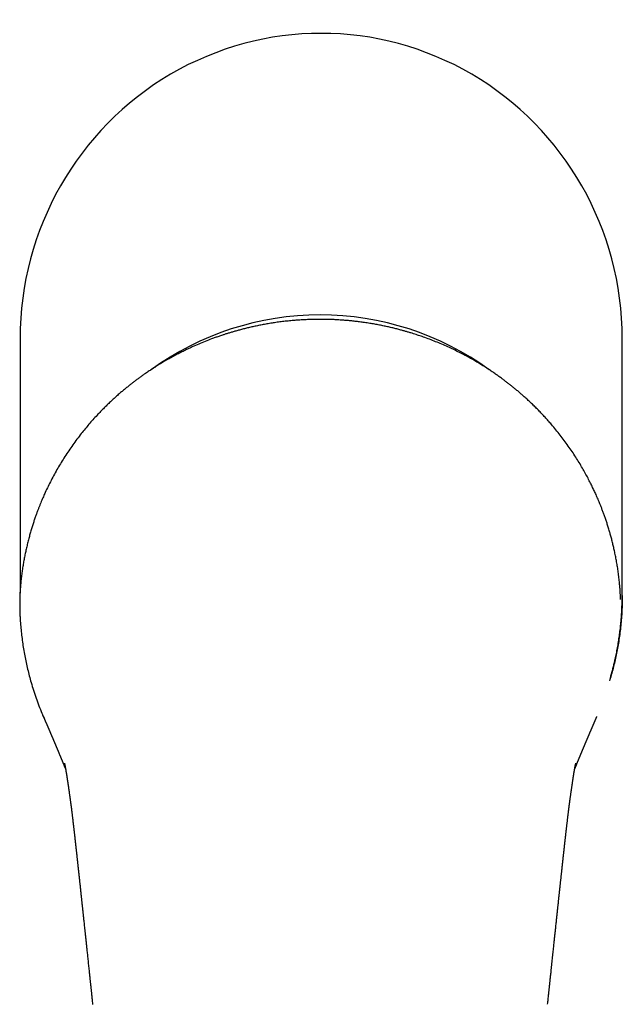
# Model space of a CAD drawing. Header units: millimetres. Extents: x 8 to 692, y 12 to 803.
# Tile 2 of 66: x 278 to 324, y 293 to 369. Entities that reach past the tile are written whole.
import ezdxf

# ---------------------------------------------------------------- set-up
doc = ezdxf.new("R2010")
doc.units = ezdxf.units.MM

msp = doc.modelspace()

# ---------------------------------------------------------------- linework, layer by layer
at = {"color": 7, "linetype": 'Continuous', "lineweight": 30}
for p, q in [((277.531, 344.726), (277.531, 325.191)), ((324.031, 324.897), (324.031, 344.726)), ((281.746, 306.298), (281.745, 306.301)), ((319.654, 306.297), (319.654, 306.301)), ((283.133, 293.326), (283.133, 293.321))]:
    msp.add_line(p, q, dxfattribs=at)
for centre, radius, start, end in [((300.685, 324.358), 22.197, 89.96112, 125.9455), ((300.715, 324.356), 22.198, 54.01701, 90.03768)]:
    msp.add_arc(centre, radius, start, end, dxfattribs=at)
msp.add_ellipse((300.781, 344.726), major_axis=(0, -23.573), ratio=0.986286, start_param=1.570796, end_param=4.712389, dxfattribs=at)
for points, knots in [([(300.7, 346.212), (300.626, 346.212), (300.409, 346.213), (300.052, 346.205), (299.636, 346.191), (299.23, 346.169), (298.836, 346.142), (298.431, 346.107), (298.016, 346.064), (297.594, 346.013), (297.187, 345.956), (296.792, 345.894), (296.409, 345.827), (296.039, 345.757), (295.684, 345.683), (295.343, 345.608), (295.017, 345.53), (294.707, 345.452), (294.411, 345.373), (294.13, 345.295), (293.864, 345.217), (293.613, 345.141), (293.377, 345.066), (293.132, 344.986), (292.874, 344.899), (292.597, 344.801), (292.246, 344.672), (291.821, 344.508), (291.324, 344.302), (290.873, 344.104), (290.47, 343.916), (290.114, 343.743), (289.757, 343.563), (289.4, 343.374), (289.046, 343.179), (288.705, 342.984), (288.381, 342.791), (288.076, 342.603), (287.783, 342.416), (287.501, 342.23), (287.245, 342.056), (287.013, 341.894), (286.804, 341.744), (286.602, 341.597), (286.408, 341.452), (286.221, 341.308), (286.024, 341.155), (285.813, 340.986), (285.586, 340.8), (285.353, 340.604), (285.107, 340.393), (284.85, 340.164), (284.581, 339.917), (284.307, 339.657), (284.029, 339.384), (283.751, 339.101), (283.459, 338.794), (283.159, 338.465), (282.851, 338.113), (282.551, 337.756), (282.24, 337.372), (281.922, 336.958), (281.598, 336.515), (281.287, 336.069), (280.991, 335.621), (280.711, 335.174), (280.44, 334.719), (280.179, 334.256), (279.93, 333.787), (279.696, 333.32), (279.524, 332.955), (279.404, 332.689), (279.328, 332.518), (279.25, 332.338), (279.17, 332.149), (279.089, 331.95), (279.006, 331.743), (278.923, 331.528), (278.838, 331.303), (278.749, 331.056), (278.655, 330.787), (278.558, 330.495), (278.461, 330.189), (278.365, 329.871), (278.27, 329.539), (278.178, 329.194), (278.088, 328.836), (278.005, 328.478), (277.928, 328.12), (277.858, 327.765), (277.791, 327.399), (277.73, 327.022), (277.674, 326.635), (277.623, 326.237), (277.595, 325.969), (277.581, 325.833)], [0, 0, 0, 0, 0.006247, 0.018237, 0.029915, 0.041287, 0.052359, 0.063135, 0.075464, 0.087396, 0.098936, 0.110089, 0.121075, 0.131669, 0.141884, 0.151713, 0.161153, 0.170199, 0.178847, 0.187077, 0.194906, 0.202332, 0.209353, 0.21597, 0.224249, 0.232577, 0.240973, 0.256128, 0.271493, 0.287077, 0.298324, 0.30969, 0.321178, 0.332794, 0.344541, 0.356169, 0.366845, 0.377242, 0.387354, 0.397177, 0.40671, 0.414429, 0.421943, 0.429252, 0.436354, 0.443249, 0.450055, 0.458365, 0.467008, 0.475983, 0.485286, 0.495696, 0.506487, 0.517677, 0.52927, 0.541148, 0.553036, 0.567044, 0.581048, 0.595046, 0.609037, 0.62568, 0.642306, 0.65888, 0.675227, 0.691321, 0.707161, 0.723809, 0.740159, 0.756213, 0.772004, 0.77752, 0.783268, 0.789327, 0.795698, 0.802381, 0.809248, 0.816418, 0.823889, 0.831663, 0.840863, 0.850455, 0.860437, 0.870809, 0.881573, 0.892726, 0.904269, 0.9162, 0.927244, 0.9386, 0.950266, 0.96224, 0.974522, 0.98711, 1, 1, 1, 1]), ([(323.819, 325.833), (323.804, 325.976), (323.774, 326.26), (323.72, 326.68), (323.66, 327.088), (323.594, 327.485), (323.523, 327.869), (323.448, 328.235), (323.371, 328.583), (323.293, 328.912), (323.212, 329.231), (323.129, 329.54), (323.042, 329.849), (322.949, 330.157), (322.852, 330.464), (322.755, 330.757), (322.658, 331.038), (322.561, 331.306), (322.465, 331.561), (322.37, 331.803), (322.281, 332.026), (322.196, 332.229), (322.117, 332.415), (322.04, 332.591), (321.965, 332.759), (321.866, 332.975), (321.74, 333.244), (321.572, 333.586), (321.384, 333.951), (321.175, 334.339), (320.948, 334.74), (320.702, 335.154), (320.435, 335.58), (320.154, 336.007), (319.86, 336.434), (319.553, 336.858), (319.235, 337.276), (318.906, 337.689), (318.599, 338.055), (318.319, 338.377), (318.068, 338.656), (317.812, 338.931), (317.551, 339.202), (317.29, 339.464), (317.032, 339.716), (316.778, 339.954), (316.53, 340.182), (316.292, 340.393), (316.064, 340.59), (315.848, 340.772), (315.637, 340.946), (315.431, 341.112), (315.228, 341.271), (315.023, 341.428), (314.805, 341.591), (314.57, 341.763), (314.317, 341.943), (314.053, 342.126), (313.778, 342.311), (313.491, 342.497), (313.192, 342.685), (312.882, 342.873), (312.56, 343.062), (312.23, 343.249), (311.86, 343.449), (311.455, 343.66), (311.015, 343.877), (310.563, 344.088), (310.099, 344.292), (309.624, 344.49), (309.15, 344.675), (308.771, 344.813), (308.49, 344.911), (308.303, 344.974), (308.111, 345.038), (307.909, 345.103), (307.697, 345.169), (307.473, 345.236), (307.237, 345.304), (306.978, 345.376), (306.694, 345.452), (306.384, 345.53), (306.059, 345.607), (305.719, 345.683), (305.367, 345.756), (305.003, 345.825), (304.626, 345.891), (304.234, 345.953), (303.856, 346.006), (303.493, 346.051), (303.148, 346.089), (302.792, 346.123), (302.427, 346.152), (302.054, 346.176), (301.674, 346.195), (301.286, 346.207), (300.96, 346.213), (300.764, 346.212), (300.7, 346.212)], [0, 0, 0, 0, 0.013632, 0.026925, 0.039876, 0.052482, 0.064742, 0.076654, 0.087565, 0.098165, 0.108453, 0.118428, 0.12809, 0.138504, 0.148526, 0.158158, 0.167399, 0.17625, 0.184711, 0.192781, 0.200462, 0.207014, 0.213254, 0.219183, 0.224802, 0.230312, 0.24123, 0.25227, 0.265591, 0.279114, 0.29284, 0.307953, 0.3233, 0.338877, 0.354673, 0.37054, 0.386423, 0.402319, 0.418225, 0.429427, 0.440633, 0.451841, 0.46305, 0.474203, 0.484841, 0.495135, 0.505087, 0.514715, 0.523337, 0.531678, 0.539736, 0.547508, 0.554994, 0.562467, 0.570187, 0.578963, 0.588035, 0.597402, 0.607061, 0.61701, 0.627248, 0.637766, 0.648563, 0.659622, 0.670657, 0.684933, 0.69902, 0.712922, 0.727803, 0.742484, 0.756972, 0.771271, 0.776834, 0.782367, 0.788054, 0.794053, 0.800363, 0.806984, 0.813914, 0.821153, 0.829781, 0.838806, 0.848223, 0.858029, 0.868217, 0.878592, 0.889342, 0.900475, 0.911995, 0.921492, 0.931243, 0.94125, 0.951516, 0.962047, 0.97265, 0.983517, 0.994653, 1, 1, 1, 1]), ([(277.581, 325.805), (277.572, 325.702), (277.553, 325.498), (277.532, 325.184), (277.516, 324.867), (277.507, 324.546), (277.503, 324.222), (277.505, 323.897), (277.513, 323.571), (277.527, 323.24), (277.542, 323.018), (277.549, 322.907)], [0, 0, 0, 0, 0.112593, 0.224689, 0.336433, 0.447976, 0.559471, 0.669079, 0.778937, 0.889194, 1, 1, 1, 1]), ([(277.581, 325.832), (277.575, 325.771), (277.564, 325.652), (277.55, 325.478), (277.539, 325.317), (277.53, 325.169), (277.523, 325.034), (277.518, 324.913), (277.514, 324.808), (277.511, 324.717), (277.51, 324.64), (277.509, 324.593), (277.509, 324.573)], [0, 0, 0, 0, 0.150319, 0.289519, 0.417749, 0.535127, 0.641742, 0.737664, 0.818357, 0.889622, 0.951484, 1, 1, 1, 1]), ([(323.892, 324.573), (323.891, 324.589), (323.891, 324.628), (323.889, 324.694), (323.887, 324.773), (323.884, 324.862), (323.88, 324.961), (323.875, 325.074), (323.868, 325.201), (323.859, 325.343), (323.848, 325.497), (323.835, 325.661), (323.824, 325.774), (323.819, 325.832)], [0, 0, 0, 0, 0.038081, 0.09239, 0.154467, 0.224329, 0.301998, 0.387501, 0.490647, 0.603378, 0.725776, 0.857941, 1, 1, 1, 1]), ([(324.031, 324.897), (324.03, 324.729), (324.028, 324.376), (324.009, 323.836), (323.976, 323.278), (323.929, 322.72), (323.868, 322.164), (323.795, 321.62), (323.711, 321.088), (323.616, 320.569), (323.509, 320.052), (323.39, 319.538), (323.256, 319.016), (323.142, 318.606), (323.068, 318.368), (323.05, 318.309)], [0, 0, 0, 0, 0.075044, 0.158757, 0.242471, 0.326184, 0.409898, 0.493611, 0.572541, 0.651471, 0.730401, 0.809331, 0.888261, 0.971975, 1, 1, 1, 1]), ([(323.105, 318.508), (323.106, 318.513), (323.124, 318.572), (323.157, 318.686), (323.203, 318.852), (323.262, 319.067), (323.331, 319.333), (323.41, 319.653), (323.493, 320.013), (323.578, 320.416), (323.663, 320.861), (323.741, 321.317), (323.81, 321.776), (323.868, 322.23), (323.91, 322.619), (323.94, 322.942), (323.961, 323.202), (323.978, 323.459), (323.993, 323.712), (324.004, 323.943), (324.011, 324.149), (324.016, 324.325), (324.019, 324.474), (324.021, 324.598), (324.022, 324.684), (324.023, 324.751), (324.027, 324.801), (324.03, 324.85), (324.031, 324.881), (324.031, 324.897)], [0, 0, 0, 0, 0.002305, 0.028457, 0.054903, 0.081643, 0.13143, 0.182203, 0.233965, 0.302266, 0.372213, 0.443807, 0.515939, 0.586603, 0.655758, 0.696528, 0.736754, 0.776437, 0.815577, 0.853891, 0.883533, 0.910741, 0.935515, 0.952498, 0.968113, 0.975498, 0.983049, 0.991139, 1, 1, 1, 1]), ([(277.549, 322.907), (277.563, 322.727), (277.59, 322.369), (277.647, 321.832), (277.716, 321.297), (277.798, 320.764), (277.892, 320.237), (277.998, 319.715), (278.115, 319.199), (278.244, 318.685), (278.394, 318.143), (278.568, 317.571), (278.768, 316.973), (278.986, 316.38), (279.19, 315.862), (279.328, 315.545), (279.382, 315.421)], [0, 0, 0, 0, 0.069739, 0.139437, 0.2091, 0.278736, 0.348352, 0.416711, 0.485065, 0.553419, 0.621781, 0.703183, 0.784617, 0.866096, 0.947633, 1, 1, 1, 1]), ([(279.259, 315.708), (279.263, 315.697), (279.302, 315.6), (279.344, 315.505), (279.381, 315.42)], [0, 0, 0, 0, 0.110532, 1, 1, 1, 1]), ([(322.01, 315.397), (322.015, 315.409), (322.027, 315.438), (322.047, 315.485), (322.061, 315.52), (322.068, 315.537)], [0, 0, 0, 0, 0.258428, 0.644698, 1, 1, 1, 1]), ([(279.38, 315.42), (279.381, 315.42), (279.384, 315.412), (279.39, 315.398), (279.398, 315.379), (279.405, 315.363), (279.412, 315.348), (279.418, 315.334), (279.425, 315.317), (279.434, 315.298), (279.444, 315.274), (279.454, 315.25), (279.465, 315.225), (279.477, 315.199), (279.487, 315.174), (279.497, 315.152), (279.506, 315.131), (279.514, 315.112), (279.522, 315.095), (279.528, 315.08), (279.534, 315.066), (279.541, 315.05), (279.549, 315.032), (279.557, 315.013), (279.566, 314.992), (279.575, 314.971), (279.583, 314.953), (279.59, 314.936), (279.596, 314.923), (279.602, 314.909), (279.608, 314.895), (279.615, 314.879), (279.623, 314.861), (279.631, 314.842), (279.639, 314.823), (279.647, 314.805), (279.654, 314.787), (279.661, 314.772), (279.667, 314.758), (279.673, 314.746), (279.679, 314.731), (279.686, 314.715), (279.694, 314.695), (279.703, 314.675), (279.712, 314.655), (279.721, 314.633), (279.731, 314.611), (279.741, 314.587), (279.751, 314.563), (279.761, 314.54), (279.771, 314.517), (279.78, 314.496), (279.788, 314.477), (279.796, 314.459), (279.803, 314.442), (279.81, 314.426), (279.816, 314.411), (279.824, 314.394), (279.832, 314.374), (279.841, 314.353), (279.85, 314.332), (279.859, 314.312), (279.867, 314.293), (279.874, 314.277), (279.88, 314.262), (279.887, 314.246), (279.894, 314.229), (279.903, 314.21), (279.912, 314.188), (279.921, 314.166), (279.93, 314.146), (279.937, 314.128), (279.944, 314.113), (279.95, 314.1), (279.955, 314.087), (279.962, 314.071), (279.971, 314.05), (279.982, 314.023), (279.995, 313.993), (280.007, 313.964), (280.019, 313.937), (280.028, 313.914), (280.038, 313.892), (280.046, 313.872), (280.054, 313.854), (280.061, 313.838), (280.068, 313.822), (280.074, 313.808), (280.08, 313.793), (280.087, 313.777), (280.094, 313.761), (280.101, 313.744), (280.109, 313.726), (280.117, 313.705), (280.126, 313.683), (280.136, 313.662), (280.144, 313.642), (280.151, 313.625), (280.158, 313.609), (280.165, 313.593), (280.172, 313.576), (280.18, 313.557), (280.189, 313.535), (280.199, 313.513), (280.208, 313.491), (280.217, 313.47), (280.225, 313.452), (280.232, 313.435), (280.239, 313.417), (280.247, 313.398), (280.256, 313.377), (280.265, 313.355), (280.275, 313.332), (280.285, 313.308), (280.296, 313.283), (280.306, 313.258), (280.316, 313.234), (280.325, 313.214), (280.332, 313.197), (280.338, 313.183), (280.343, 313.17), (280.348, 313.158), (280.353, 313.146), (280.359, 313.132), (280.366, 313.117), (280.374, 313.098), (280.383, 313.076), (280.393, 313.051), (280.404, 313.026), (280.413, 313.003), (280.422, 312.983), (280.429, 312.966), (280.436, 312.95), (280.443, 312.933), (280.45, 312.915), (280.458, 312.897), (280.466, 312.878), (280.474, 312.859), (280.481, 312.841), (280.488, 312.825), (280.494, 312.811), (280.5, 312.797), (280.506, 312.782), (280.511, 312.768), (280.518, 312.754), (280.524, 312.738), (280.532, 312.72), (280.539, 312.702), (280.553, 312.669), (280.573, 312.621), (280.596, 312.566), (280.617, 312.515), (280.636, 312.47), (280.656, 312.422), (280.676, 312.373), (280.696, 312.326), (280.711, 312.29), (280.722, 312.263), (280.731, 312.24), (280.741, 312.216), (280.751, 312.192), (280.762, 312.167), (280.772, 312.142), (280.782, 312.117), (280.792, 312.094), (280.8, 312.074), (280.808, 312.055), (280.814, 312.04), (280.819, 312.029), (280.823, 312.019), (280.827, 312.008), (280.833, 311.995), (280.839, 311.979), (280.846, 311.962), (280.854, 311.943), (280.862, 311.925), (280.869, 311.908), (280.875, 311.892), (280.881, 311.878), (280.886, 311.865), (280.892, 311.851), (280.898, 311.837), (280.905, 311.82), (280.914, 311.798), (280.925, 311.77), (280.938, 311.739), (280.95, 311.711), (280.96, 311.684), (280.969, 311.664), (280.975, 311.648), (280.98, 311.637), (280.986, 311.623), (280.992, 311.607), (281, 311.589), (281.008, 311.567), (281.018, 311.544), (281.028, 311.52), (281.036, 311.499), (281.045, 311.479), (281.05, 311.466), (281.052, 311.46)], [0, 0, 0, 0, 0.000358, 0.005582, 0.010228, 0.014294, 0.017782, 0.020932, 0.024231, 0.029741, 0.035651, 0.041962, 0.048521, 0.055709, 0.062105, 0.067708, 0.072663, 0.077509, 0.082297, 0.085482, 0.088913, 0.092862, 0.09733, 0.102314, 0.107711, 0.113003, 0.117741, 0.121924, 0.125191, 0.128286, 0.131839, 0.135874, 0.140393, 0.145392, 0.150324, 0.154791, 0.159319, 0.163241, 0.16656, 0.169607, 0.172838, 0.177349, 0.182178, 0.187362, 0.192376, 0.197758, 0.203509, 0.209629, 0.21576, 0.22137, 0.227407, 0.232685, 0.237302, 0.241842, 0.246401, 0.249997, 0.253756, 0.258072, 0.262966, 0.268439, 0.273883, 0.279103, 0.283775, 0.287898, 0.291479, 0.295157, 0.299474, 0.304428, 0.310021, 0.315822, 0.320966, 0.325448, 0.32927, 0.332431, 0.33539, 0.338561, 0.344621, 0.351347, 0.35892, 0.367395, 0.373183, 0.379195, 0.38477, 0.38982, 0.394342, 0.398564, 0.402263, 0.405957, 0.409753, 0.41365, 0.417662, 0.421832, 0.426492, 0.431642, 0.437283, 0.443017, 0.44807, 0.452421, 0.456077, 0.459817, 0.464186, 0.469091, 0.474604, 0.480511, 0.485912, 0.49139, 0.496058, 0.500038, 0.504262, 0.509154, 0.514524, 0.520364, 0.525974, 0.531956, 0.538311, 0.544912, 0.550962, 0.556321, 0.560363, 0.563897, 0.566935, 0.569921, 0.573076, 0.576401, 0.579896, 0.585008, 0.590651, 0.596858, 0.603628, 0.609354, 0.614386, 0.61872, 0.622472, 0.626682, 0.6316, 0.635962, 0.640761, 0.645758, 0.650278, 0.65428, 0.657765, 0.66162, 0.664901, 0.668408, 0.67217, 0.676188, 0.680465, 0.68522, 0.6906, 0.705147, 0.721391, 0.732905, 0.743522, 0.755822, 0.76881, 0.781056, 0.791336, 0.796263, 0.801956, 0.808331, 0.814534, 0.820343, 0.827353, 0.833688, 0.839357, 0.844519, 0.849232, 0.853495, 0.855797, 0.858156, 0.860951, 0.86419, 0.868143, 0.872602, 0.877539, 0.882308, 0.886649, 0.890562, 0.894046, 0.897383, 0.900638, 0.904337, 0.908481, 0.913071, 0.921522, 0.929369, 0.936605, 0.943297, 0.949482, 0.952195, 0.955008, 0.95842, 0.962453, 0.967106, 0.97238, 0.978876, 0.984855, 0.990304, 0.995223, 1, 1, 1, 1]), ([(320.348, 311.46), (320.349, 311.464), (320.354, 311.475), (320.361, 311.493), (320.37, 311.515), (320.38, 311.538), (320.389, 311.561), (320.399, 311.584), (320.407, 311.605), (320.414, 311.622), (320.421, 311.638), (320.427, 311.652), (320.432, 311.667), (320.439, 311.682), (320.447, 311.701), (320.457, 311.726), (320.47, 311.757), (320.481, 311.785), (320.491, 311.809), (320.499, 311.828), (320.506, 311.845), (320.512, 311.86), (320.518, 311.875), (320.524, 311.891), (320.532, 311.909), (320.54, 311.928), (320.548, 311.947), (320.555, 311.964), (320.562, 311.98), (320.568, 311.995), (320.573, 312.008), (320.578, 312.02), (320.582, 312.031), (320.586, 312.041), (320.591, 312.051), (320.595, 312.062), (320.602, 312.078), (320.61, 312.099), (320.622, 312.126), (320.632, 312.151), (320.642, 312.175), (320.651, 312.196), (320.66, 312.218), (320.669, 312.24), (320.677, 312.261), (320.685, 312.278), (320.691, 312.294), (320.697, 312.308), (320.704, 312.325), (320.712, 312.344), (320.721, 312.366), (320.731, 312.39), (320.741, 312.413), (320.75, 312.436), (320.759, 312.458), (320.767, 312.477), (320.774, 312.495), (320.78, 312.509), (320.787, 312.524), (320.793, 312.539), (320.801, 312.558), (320.81, 312.579), (320.821, 312.606), (320.833, 312.635), (320.846, 312.666), (320.857, 312.693), (320.867, 312.717), (320.876, 312.738), (320.883, 312.756), (320.89, 312.771), (320.895, 312.784), (320.901, 312.798), (320.907, 312.813), (320.915, 312.831), (320.923, 312.851), (320.932, 312.872), (320.94, 312.893), (320.948, 312.912), (320.956, 312.929), (320.962, 312.944), (320.968, 312.957), (320.974, 312.972), (320.981, 312.988), (320.989, 313.008), (320.998, 313.029), (321.006, 313.05), (321.015, 313.07), (321.023, 313.088), (321.03, 313.106), (321.037, 313.122), (321.043, 313.137), (321.049, 313.151), (321.055, 313.165), (321.061, 313.179), (321.067, 313.194), (321.075, 313.212), (321.084, 313.234), (321.094, 313.257), (321.104, 313.282), (321.115, 313.307), (321.125, 313.332), (321.136, 313.357), (321.146, 313.382), (321.155, 313.404), (321.164, 313.424), (321.171, 313.441), (321.177, 313.455), (321.183, 313.469), (321.19, 313.485), (321.197, 313.502), (321.205, 313.521), (321.213, 313.54), (321.221, 313.56), (321.229, 313.577), (321.235, 313.593), (321.241, 313.607), (321.247, 313.621), (321.254, 313.636), (321.261, 313.654), (321.27, 313.675), (321.279, 313.697), (321.288, 313.718), (321.296, 313.737), (321.304, 313.756), (321.312, 313.774), (321.32, 313.793), (321.328, 313.811), (321.335, 313.829), (321.344, 313.849), (321.353, 313.871), (321.364, 313.896), (321.375, 313.922), (321.386, 313.948), (321.397, 313.974), (321.407, 313.998), (321.416, 314.02), (321.425, 314.04), (321.433, 314.058), (321.44, 314.074), (321.446, 314.089), (321.452, 314.103), (321.459, 314.12), (321.467, 314.139), (321.476, 314.159), (321.484, 314.179), (321.492, 314.196), (321.499, 314.213), (321.506, 314.229), (321.512, 314.243), (321.517, 314.255), (321.522, 314.267), (321.527, 314.278), (321.533, 314.292), (321.539, 314.308), (321.547, 314.326), (321.556, 314.345), (321.564, 314.364), (321.571, 314.381), (321.578, 314.398), (321.585, 314.414), (321.592, 314.431), (321.599, 314.446), (321.605, 314.461), (321.612, 314.476), (321.619, 314.493), (321.627, 314.512), (321.637, 314.535), (321.648, 314.56), (321.66, 314.59), (321.674, 314.62), (321.687, 314.651), (321.699, 314.679), (321.71, 314.704), (321.72, 314.728), (321.728, 314.746), (321.734, 314.76), (321.739, 314.772), (321.745, 314.786), (321.752, 314.801), (321.759, 314.819), (321.767, 314.838), (321.776, 314.857), (321.784, 314.875), (321.791, 314.892), (321.797, 314.907), (321.803, 314.921), (321.81, 314.935), (321.816, 314.951), (321.824, 314.968), (321.832, 314.987), (321.84, 315.007), (321.848, 315.025), (321.856, 315.042), (321.863, 315.058), (321.869, 315.074), (321.877, 315.091), (321.885, 315.109), (321.893, 315.128), (321.901, 315.147), (321.91, 315.167), (321.92, 315.19), (321.931, 315.215), (321.942, 315.242), (321.954, 315.269), (321.964, 315.292), (321.973, 315.311), (321.979, 315.326), (321.986, 315.341), (321.992, 315.357), (322, 315.375), (322.009, 315.394), (322.015, 315.41), (322.019, 315.419), (322.02, 315.42)], [0, 0, 0, 0, 0.002909, 0.008221, 0.014202, 0.019696, 0.025655, 0.031655, 0.036917, 0.041426, 0.045181, 0.04877, 0.052367, 0.056152, 0.060123, 0.067296, 0.075095, 0.083542, 0.088732, 0.093497, 0.097741, 0.101462, 0.104941, 0.108977, 0.113622, 0.118874, 0.123428, 0.127997, 0.132125, 0.135808, 0.139254, 0.142192, 0.144662, 0.147162, 0.14984, 0.152697, 0.155731, 0.161758, 0.168513, 0.176168, 0.181193, 0.186542, 0.192216, 0.197997, 0.203199, 0.207694, 0.211581, 0.214991, 0.218629, 0.223851, 0.229636, 0.235667, 0.241573, 0.247352, 0.253004, 0.258356, 0.262272, 0.265934, 0.269392, 0.273337, 0.27799, 0.283353, 0.289395, 0.298099, 0.30589, 0.312768, 0.318733, 0.323941, 0.328758, 0.332281, 0.335573, 0.338694, 0.342417, 0.346979, 0.352379, 0.357675, 0.363036, 0.367876, 0.372195, 0.375993, 0.379275, 0.382632, 0.386917, 0.391822, 0.397315, 0.402715, 0.407755, 0.41249, 0.416856, 0.420907, 0.424746, 0.428374, 0.431792, 0.43508, 0.438867, 0.44351, 0.448845, 0.454872, 0.461468, 0.467836, 0.47383, 0.480532, 0.486697, 0.49232, 0.497394, 0.501922, 0.504977, 0.508469, 0.5124, 0.516769, 0.521576, 0.52659, 0.531597, 0.536082, 0.540048, 0.543492, 0.546734, 0.550524, 0.554894, 0.560369, 0.566178, 0.571523, 0.576377, 0.580741, 0.585671, 0.590366, 0.594915, 0.599317, 0.604065, 0.609669, 0.61613, 0.622732, 0.629652, 0.636118, 0.642107, 0.64762, 0.652664, 0.657332, 0.661309, 0.664998, 0.66843, 0.672408, 0.677286, 0.683064, 0.687453, 0.692119, 0.696456, 0.700384, 0.703904, 0.706963, 0.709662, 0.712514, 0.715693, 0.719903, 0.724576, 0.729617, 0.734377, 0.738736, 0.742694, 0.74715, 0.751045, 0.754855, 0.758651, 0.762433, 0.766231, 0.771241, 0.776983, 0.783456, 0.79065, 0.799109, 0.806842, 0.81385, 0.820175, 0.825983, 0.831292, 0.83395, 0.836915, 0.840345, 0.84424, 0.8486, 0.853424, 0.858491, 0.863122, 0.867455, 0.871258, 0.87454, 0.877933, 0.88181, 0.886172, 0.891019, 0.896143, 0.90088, 0.90518, 0.909042, 0.912468, 0.917155, 0.921792, 0.926484, 0.931115, 0.936216, 0.942025, 0.948542, 0.955762, 0.962989, 0.969709, 0.973596, 0.977292, 0.980795, 0.984359, 0.988584, 0.993402, 0.998882, 1, 1, 1, 1]), ([(280.956, 311.941), (280.956, 311.941), (280.955, 311.941), (280.956, 311.938), (280.958, 311.931), (280.96, 311.92), (280.964, 311.905), (280.968, 311.889), (280.971, 311.872), (280.975, 311.856), (280.978, 311.84), (280.982, 311.825), (280.985, 311.809), (280.989, 311.791), (280.993, 311.769), (280.999, 311.743), (281.005, 311.712), (281.012, 311.678), (281.018, 311.647), (281.023, 311.619), (281.027, 311.598), (281.031, 311.577), (281.035, 311.554), (281.041, 311.524), (281.047, 311.49), (281.054, 311.452), (281.06, 311.414), (281.067, 311.375), (281.075, 311.331), (281.083, 311.28), (281.092, 311.228), (281.101, 311.174), (281.109, 311.126), (281.116, 311.082), (281.123, 311.035), (281.131, 310.984), (281.139, 310.935), (281.147, 310.887), (281.154, 310.838), (281.163, 310.783), (281.171, 310.725), (281.181, 310.662), (281.192, 310.59), (281.203, 310.513), (281.215, 310.435), (281.226, 310.361), (281.237, 310.289), (281.246, 310.221), (281.255, 310.161), (281.264, 310.102), (281.273, 310.041), (281.282, 309.977), (281.29, 309.917), (281.299, 309.859), (281.307, 309.8), (281.316, 309.738), (281.326, 309.671), (281.336, 309.597), (281.348, 309.516), (281.36, 309.431), (281.37, 309.358), (281.378, 309.3), (281.384, 309.256), (281.39, 309.216), (281.395, 309.181), (281.4, 309.145), (281.405, 309.103), (281.413, 309.049), (281.421, 308.988), (281.43, 308.925), (281.438, 308.866), (281.445, 308.809), (281.452, 308.756), (281.459, 308.709), (281.464, 308.67), (281.468, 308.633), (281.474, 308.592), (281.48, 308.543), (281.487, 308.487), (281.495, 308.429), (281.502, 308.369), (281.509, 308.317), (281.514, 308.277), (281.518, 308.244), (281.522, 308.207), (281.528, 308.161), (281.535, 308.103), (281.545, 308.02), (281.557, 307.919), (281.57, 307.807), (281.582, 307.704), (281.594, 307.61), (281.604, 307.522), (281.614, 307.439), (281.623, 307.356), (281.631, 307.286), (281.638, 307.227), (281.644, 307.178), (281.65, 307.125), (281.657, 307.067), (281.665, 307.002), (281.672, 306.935), (281.679, 306.876), (281.684, 306.831), (281.688, 306.804), (281.69, 306.787), (281.691, 306.772), (281.694, 306.75), (281.698, 306.713), (281.704, 306.658), (281.713, 306.581), (281.724, 306.487), (281.735, 306.392), (281.743, 306.328), (281.746, 306.301)], [0, 0, 0, 0, 0.004803, 0.015111, 0.026815, 0.039679, 0.053909, 0.068932, 0.082809, 0.094792, 0.105607, 0.115257, 0.12376, 0.132374, 0.141911, 0.15434, 0.16777, 0.181124, 0.194237, 0.203405, 0.210892, 0.216873, 0.223888, 0.232785, 0.24327, 0.254142, 0.264919, 0.274658, 0.285279, 0.296918, 0.309901, 0.321621, 0.33214, 0.339791, 0.348914, 0.359837, 0.36945, 0.377257, 0.387025, 0.396629, 0.40664, 0.417435, 0.429674, 0.443211, 0.455153, 0.467109, 0.47872, 0.488792, 0.4985, 0.506569, 0.515726, 0.525809, 0.534779, 0.542339, 0.551378, 0.559951, 0.569237, 0.579643, 0.591184, 0.603556, 0.615014, 0.621563, 0.627645, 0.633166, 0.638102, 0.642452, 0.647786, 0.655613, 0.665055, 0.673382, 0.68152, 0.689469, 0.697092, 0.703619, 0.70893, 0.713123, 0.718629, 0.725459, 0.733008, 0.740826, 0.748913, 0.756569, 0.76129, 0.764921, 0.76928, 0.775144, 0.782515, 0.790912, 0.806216, 0.820061, 0.832455, 0.843765, 0.854331, 0.8642, 0.874, 0.883884, 0.889535, 0.895219, 0.901454, 0.908416, 0.916106, 0.924525, 0.932362, 0.937371, 0.94065, 0.941786, 0.943565, 0.946154, 0.949551, 0.956671, 0.965864, 0.97713, 0.990471, 1, 1, 1, 1]), ([(319.654, 306.301), (319.657, 306.327), (319.665, 306.391), (319.676, 306.487), (319.687, 306.581), (319.696, 306.658), (319.702, 306.713), (319.706, 306.75), (319.709, 306.774), (319.711, 306.794), (319.714, 306.816), (319.717, 306.843), (319.721, 306.879), (319.726, 306.923), (319.734, 306.99), (319.744, 307.073), (319.755, 307.169), (319.766, 307.261), (319.776, 307.352), (319.787, 307.44), (319.797, 307.527), (319.807, 307.613), (319.818, 307.707), (319.83, 307.809), (319.843, 307.92), (319.855, 308.018), (319.865, 308.098), (319.871, 308.152), (319.877, 308.196), (319.881, 308.232), (319.885, 308.261), (319.889, 308.294), (319.894, 308.335), (319.9, 308.383), (319.906, 308.434), (319.913, 308.486), (319.92, 308.539), (319.926, 308.589), (319.931, 308.632), (319.937, 308.673), (319.943, 308.72), (319.95, 308.772), (319.957, 308.825), (319.964, 308.876), (319.971, 308.927), (319.978, 308.98), (319.985, 309.032), (319.991, 309.079), (319.997, 309.118), (320.002, 309.158), (320.009, 309.208), (320.018, 309.274), (320.029, 309.349), (320.04, 309.431), (320.052, 309.515), (320.064, 309.597), (320.074, 309.671), (320.083, 309.733), (320.091, 309.786), (320.098, 309.835), (320.105, 309.886), (320.113, 309.943), (320.123, 310.01), (320.134, 310.082), (320.144, 310.152), (320.153, 310.217), (320.163, 310.284), (320.174, 310.356), (320.185, 310.433), (320.196, 310.508), (320.207, 310.579), (320.216, 310.643), (320.225, 310.7), (320.233, 310.75), (320.239, 310.795), (320.245, 310.835), (320.251, 310.871), (320.257, 310.91), (320.264, 310.956), (320.272, 311.004), (320.279, 311.049), (320.285, 311.087), (320.29, 311.119), (320.296, 311.152), (320.301, 311.186), (320.307, 311.221), (320.313, 311.256), (320.318, 311.289), (320.324, 311.32), (320.328, 311.349), (320.334, 311.379), (320.339, 311.411), (320.345, 311.446), (320.352, 311.482), (320.358, 311.514), (320.363, 311.543), (320.367, 311.567), (320.371, 311.587), (320.375, 311.607), (320.379, 311.63), (320.384, 311.656), (320.389, 311.683), (320.395, 311.713), (320.401, 311.742), (320.407, 311.77), (320.412, 311.794), (320.416, 311.815), (320.421, 311.834), (320.425, 311.853), (320.428, 311.87), (320.432, 311.886), (320.435, 311.9), (320.438, 311.914), (320.441, 311.924), (320.443, 311.933), (320.444, 311.938), (320.445, 311.941), (320.445, 311.941), (320.445, 311.941)], [0, 0, 0, 0, 0.009592, 0.022932, 0.034197, 0.043389, 0.050508, 0.053906, 0.056494, 0.058941, 0.061102, 0.064343, 0.068665, 0.074068, 0.080035, 0.09276, 0.103551, 0.114612, 0.125572, 0.136437, 0.146233, 0.156725, 0.167947, 0.180252, 0.193979, 0.209136, 0.216771, 0.223648, 0.229284, 0.233681, 0.23696, 0.240702, 0.246345, 0.253115, 0.259871, 0.266437, 0.274007, 0.280929, 0.286538, 0.291473, 0.297893, 0.30597, 0.312811, 0.319802, 0.326939, 0.33422, 0.341645, 0.348571, 0.35397, 0.357835, 0.365367, 0.374485, 0.385022, 0.396453, 0.408797, 0.420318, 0.430709, 0.439986, 0.446678, 0.453621, 0.460899, 0.468948, 0.478638, 0.490696, 0.501027, 0.510573, 0.520368, 0.532226, 0.544525, 0.556812, 0.568448, 0.579205, 0.588826, 0.597678, 0.606043, 0.612496, 0.61902, 0.625937, 0.634529, 0.644926, 0.653781, 0.661023, 0.667366, 0.674108, 0.681285, 0.689041, 0.696925, 0.704954, 0.712197, 0.718635, 0.725356, 0.734319, 0.744259, 0.75431, 0.764271, 0.772937, 0.780046, 0.78563, 0.792168, 0.800386, 0.81027, 0.820849, 0.831539, 0.845252, 0.857962, 0.869333, 0.879448, 0.890345, 0.902923, 0.917192, 0.928881, 0.941507, 0.95402, 0.965548, 0.976096, 0.985668, 0.995705, 1, 1, 1, 1]), ([(281.746, 306.298), (281.748, 306.281), (281.753, 306.235), (281.76, 306.165), (281.769, 306.091), (281.776, 306.03), (281.781, 305.981), (281.785, 305.945), (281.789, 305.913), (281.792, 305.881), (281.796, 305.842), (281.801, 305.8), (281.806, 305.755), (281.812, 305.706), (281.817, 305.653), (281.824, 305.593), (281.831, 305.528), (281.838, 305.463), (281.845, 305.404), (281.85, 305.355), (281.855, 305.315), (281.86, 305.264), (281.868, 305.194), (281.879, 305.099), (281.891, 304.989), (281.902, 304.883), (281.913, 304.783), (281.923, 304.697), (281.931, 304.618), (281.938, 304.552), (281.944, 304.501), (281.949, 304.458), (281.953, 304.418), (281.958, 304.371), (281.964, 304.316), (281.971, 304.253), (281.979, 304.184), (281.987, 304.109), (281.995, 304.03), (282.005, 303.946), (282.014, 303.856), (282.023, 303.776), (282.03, 303.711), (282.035, 303.666), (282.039, 303.63), (282.042, 303.598), (282.046, 303.566), (282.05, 303.528), (282.055, 303.477), (282.062, 303.413), (282.071, 303.335), (282.079, 303.253), (282.09, 303.153), (282.103, 303.035), (282.118, 302.899), (282.132, 302.764), (282.147, 302.63), (282.159, 302.511), (282.17, 302.41), (282.179, 302.333), (282.185, 302.269), (282.191, 302.218), (282.195, 302.181), (282.198, 302.149), (282.202, 302.114), (282.207, 302.068), (282.213, 302.01), (282.22, 301.943), (282.228, 301.871), (282.238, 301.782), (282.248, 301.681), (282.26, 301.572), (282.271, 301.471), (282.282, 301.37), (282.293, 301.263), (282.306, 301.144), (282.318, 301.031), (282.329, 300.928), (282.338, 300.841), (282.347, 300.76), (282.354, 300.69), (282.36, 300.632), (282.365, 300.586), (282.369, 300.55), (282.372, 300.52), (282.376, 300.489), (282.38, 300.451), (282.385, 300.404), (282.391, 300.349), (282.4, 300.26), (282.413, 300.134), (282.431, 299.966), (282.451, 299.785), (282.471, 299.589), (282.493, 299.381), (282.517, 299.162), (282.541, 298.933), (282.569, 298.672), (282.6, 298.379), (282.634, 298.05), (282.671, 297.707), (282.709, 297.348), (282.742, 297.037), (282.769, 296.775), (282.791, 296.566), (282.814, 296.354), (282.836, 296.145), (282.857, 295.943), (282.876, 295.759), (282.894, 295.593), (282.91, 295.444), (282.924, 295.309), (282.937, 295.187), (282.948, 295.084), (282.957, 294.999), (282.964, 294.93), (282.97, 294.87), (282.976, 294.819), (282.98, 294.776), (282.984, 294.743), (282.986, 294.717), (282.989, 294.694), (282.992, 294.664), (282.996, 294.621), (283.002, 294.563), (283.01, 294.492), (283.019, 294.408), (283.03, 294.306), (283.042, 294.185), (283.057, 294.045), (283.073, 293.889), (283.092, 293.716), (283.112, 293.526), (283.125, 293.395), (283.133, 293.326)], [0, 0, 0, 0, 0.003909, 0.010501, 0.016143, 0.020835, 0.024576, 0.027367, 0.029233, 0.031879, 0.034803, 0.038007, 0.041673, 0.045188, 0.049228, 0.053791, 0.058877, 0.064201, 0.068729, 0.072489, 0.075481, 0.077947, 0.084205, 0.091501, 0.099893, 0.109401, 0.115949, 0.122875, 0.129072, 0.134127, 0.138041, 0.140968, 0.143858, 0.147409, 0.15162, 0.156492, 0.161953, 0.167565, 0.173628, 0.180141, 0.187105, 0.19424, 0.198537, 0.202031, 0.204722, 0.206836, 0.209297, 0.212207, 0.215565, 0.220913, 0.227072, 0.233438, 0.239791, 0.250243, 0.260663, 0.27105, 0.281406, 0.291571, 0.298583, 0.304555, 0.309487, 0.31338, 0.316232, 0.318046, 0.320714, 0.324277, 0.328735, 0.334088, 0.339819, 0.345287, 0.354622, 0.363068, 0.370628, 0.377979, 0.386242, 0.395416, 0.405501, 0.412306, 0.419336, 0.425636, 0.431021, 0.435491, 0.439047, 0.441687, 0.44375, 0.446073, 0.448696, 0.452584, 0.45689, 0.461385, 0.473223, 0.48614, 0.500135, 0.515208, 0.53134, 0.548283, 0.565964, 0.584383, 0.608586, 0.633957, 0.660496, 0.688203, 0.717078, 0.732866, 0.748982, 0.765427, 0.78204, 0.797694, 0.81217, 0.824741, 0.836266, 0.846744, 0.856176, 0.864561, 0.870598, 0.875946, 0.880604, 0.884573, 0.887853, 0.890443, 0.892412, 0.893788, 0.895877, 0.899325, 0.9038, 0.909302, 0.915831, 0.923387, 0.932986, 0.943854, 0.955989, 0.969392, 0.984062, 1, 1, 1, 1]), ([(318.267, 293.326), (318.275, 293.395), (318.289, 293.526), (318.308, 293.716), (318.327, 293.889), (318.343, 294.045), (318.358, 294.185), (318.371, 294.309), (318.382, 294.417), (318.392, 294.508), (318.399, 294.578), (318.405, 294.631), (318.409, 294.667), (318.411, 294.694), (318.413, 294.713), (318.415, 294.727), (318.416, 294.739), (318.418, 294.753), (318.42, 294.778), (318.424, 294.817), (318.431, 294.877), (318.439, 294.953), (318.449, 295.047), (318.46, 295.159), (318.474, 295.289), (318.49, 295.439), (318.507, 295.605), (318.527, 295.789), (318.549, 295.998), (318.573, 296.23), (318.599, 296.477), (318.625, 296.724), (318.651, 296.964), (318.676, 297.199), (318.7, 297.428), (318.723, 297.651), (318.751, 297.91), (318.782, 298.201), (318.816, 298.522), (318.848, 298.828), (318.879, 299.119), (318.906, 299.377), (318.93, 299.601), (318.95, 299.793), (318.969, 299.971), (318.987, 300.136), (319, 300.257), (319.008, 300.337), (319.013, 300.38), (319.017, 300.422), (319.021, 300.46), (319.025, 300.493), (319.028, 300.524), (319.032, 300.555), (319.036, 300.594), (319.041, 300.645), (319.048, 300.709), (319.056, 300.788), (319.066, 300.876), (319.076, 300.969), (319.087, 301.075), (319.099, 301.188), (319.111, 301.305), (319.123, 301.41), (319.133, 301.509), (319.144, 301.611), (319.156, 301.722), (319.167, 301.824), (319.177, 301.913), (319.184, 301.983), (319.191, 302.045), (319.196, 302.097), (319.2, 302.136), (319.204, 302.166), (319.207, 302.197), (319.211, 302.237), (319.217, 302.291), (319.224, 302.359), (319.234, 302.447), (319.245, 302.553), (319.258, 302.673), (319.271, 302.797), (319.285, 302.921), (319.298, 303.046), (319.311, 303.161), (319.322, 303.266), (319.332, 303.359), (319.341, 303.445), (319.349, 303.515), (319.355, 303.568), (319.359, 303.609), (319.364, 303.652), (319.369, 303.703), (319.376, 303.765), (319.384, 303.834), (319.391, 303.907), (319.399, 303.977), (319.406, 304.043), (319.413, 304.106), (319.419, 304.165), (319.426, 304.222), (319.432, 304.278), (319.437, 304.33), (319.442, 304.376), (319.447, 304.416), (319.45, 304.45), (319.454, 304.485), (319.459, 304.528), (319.465, 304.586), (319.473, 304.659), (319.482, 304.743), (319.492, 304.829), (319.502, 304.926), (319.514, 305.028), (319.525, 305.132), (319.535, 305.223), (319.543, 305.294), (319.55, 305.354), (319.556, 305.413), (319.564, 305.485), (319.572, 305.56), (319.58, 305.633), (319.587, 305.694), (319.593, 305.745), (319.597, 305.785), (319.601, 305.821), (319.605, 305.854), (319.608, 305.884), (319.612, 305.913), (319.615, 305.947), (319.62, 305.992), (319.627, 306.053), (319.636, 306.13), (319.645, 306.214), (319.652, 306.271), (319.654, 306.297)], [0, 0, 0, 0, 0.015939, 0.03061, 0.044013, 0.056149, 0.067016, 0.076616, 0.084949, 0.092013, 0.09781, 0.101325, 0.104127, 0.106296, 0.107684, 0.108521, 0.109463, 0.11055, 0.111781, 0.115254, 0.11953, 0.125667, 0.132942, 0.141354, 0.15163, 0.163212, 0.176099, 0.190294, 0.205794, 0.224636, 0.244164, 0.26324, 0.281861, 0.300027, 0.31774, 0.334998, 0.351802, 0.377744, 0.402523, 0.426142, 0.448599, 0.469896, 0.485728, 0.500525, 0.514276, 0.52698, 0.538637, 0.542127, 0.545511, 0.548735, 0.551659, 0.554276, 0.556586, 0.558692, 0.561517, 0.565483, 0.570478, 0.576503, 0.583557, 0.590986, 0.598011, 0.60798, 0.617001, 0.625073, 0.632305, 0.639999, 0.648538, 0.657921, 0.663544, 0.669193, 0.67402, 0.677952, 0.68099, 0.683131, 0.684866, 0.688087, 0.692311, 0.697539, 0.703769, 0.712494, 0.721988, 0.73151, 0.741059, 0.750636, 0.760239, 0.767576, 0.774928, 0.781702, 0.787348, 0.790992, 0.79394, 0.796805, 0.800878, 0.80557, 0.811201, 0.816862, 0.822238, 0.82733, 0.832136, 0.836658, 0.840895, 0.845376, 0.849388, 0.852915, 0.855956, 0.858512, 0.86082, 0.863942, 0.868466, 0.874131, 0.880886, 0.887639, 0.893951, 0.903085, 0.911104, 0.918048, 0.92396, 0.927392, 0.931913, 0.937523, 0.943758, 0.949349, 0.954224, 0.957833, 0.960916, 0.963586, 0.96607, 0.968376, 0.970502, 0.972837, 0.976223, 0.980877, 0.986798, 0.993986, 1, 1, 1, 1])]:
    msp.add_open_spline(points, degree=3, knots=knots, dxfattribs=at)

doc.saveas('drawing.dxf')
